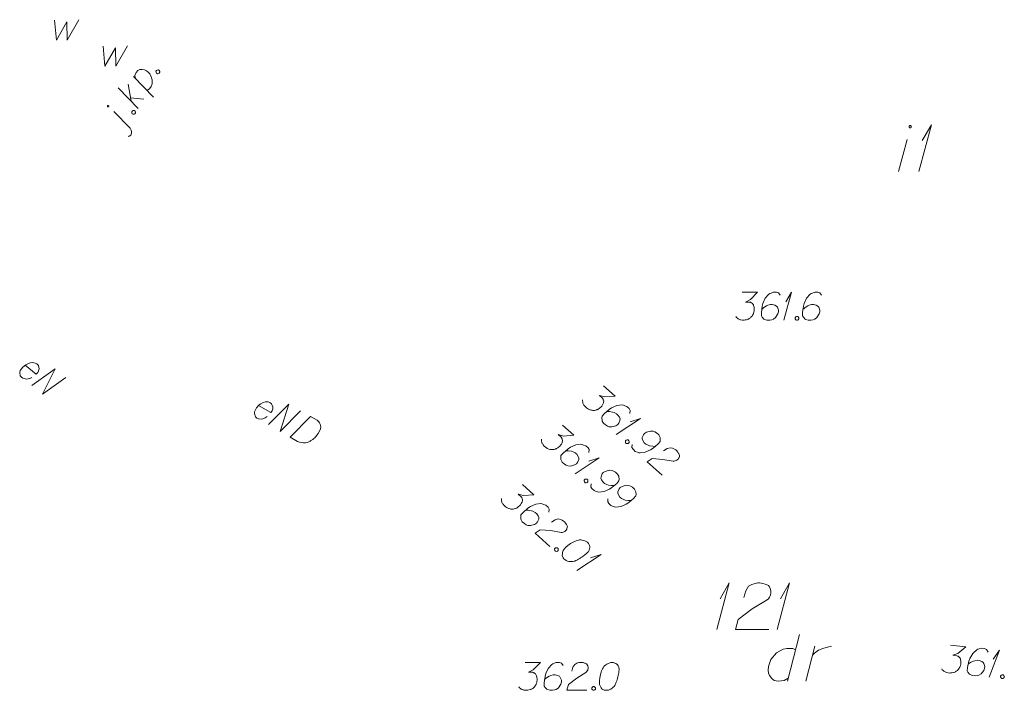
# Model space of a CAD drawing. Header units: millimetres. Extents: x 460 to 2266, y 622 to 2169.
# Tile 85 of 95: x 2197 to 2224, y 2082 to 2100. Entities that reach past the tile are written whole.
import ezdxf

# ---------------------------------------------------------------- set-up
doc = ezdxf.new("R2010")
doc.units = ezdxf.units.MM
doc.linetypes.add('PRZER1-1', pattern=[2, 1, -1])
doc.layers.add('#digitalizacja', color=7, linetype='Continuous', lineweight=18)
doc.layers.add('#skartowane', color=7, linetype='Continuous', lineweight=18)
for name, color, linetype, lineweight, true_color in [('GESBZO_O', 7, 'Continuous', 50, 0x0a0909), ('GESDZI_O', 7, 'Continuous', 18, 0x0a0909), ('GESUZY_O', 7, 'PRZER1-1', 18, 0x008000), ('GULENN_O', 1, 'Continuous', 18, 0xff0000), ('GUPWZA_O', 7, 'Continuous', 18, 0x0a0909)]:
    doc.layers.add(name, color=color, linetype=linetype, lineweight=lineweight, true_color=true_color)

# ---------------------------------------------------------------- blocks, each defined once
blk = doc.blocks.new('*U34')
at = {"layer": 'GESBZO_O', "color": 7, "linetype": 'ByBlock', "lineweight": 18}
blk.add_line((5555516.012, 5636442.443), (5555516.248, 5636443.299), dxfattribs=at)
at = {"layer": 'GESBZO_O', "color": 7, "linetype": 'ByBlock', "lineweight": 18, "flags": 128}
blk.add_lwpolyline([(5555516.358, 5636443.644), (5555516.357, 5636443.647), (5555516.357, 5636443.65), (5555516.356, 5636443.653), (5555516.355, 5636443.656), (5555516.353, 5636443.659), (5555516.352, 5636443.662), (5555516.35, 5636443.664), (5555516.347, 5636443.667), (5555516.345, 5636443.669), (5555516.342, 5636443.671), (5555516.339, 5636443.672), (5555516.336, 5636443.673), (5555516.333, 5636443.674), (5555516.33, 5636443.675), (5555516.327, 5636443.675), (5555516.323, 5636443.675), (5555516.32, 5636443.674), (5555516.317, 5636443.673), (5555516.314, 5636443.672), (5555516.311, 5636443.671), (5555516.308, 5636443.669), (5555516.306, 5636443.667), (5555516.303, 5636443.664), (5555516.301, 5636443.662), (5555516.3, 5636443.659), (5555516.298, 5636443.656), (5555516.297, 5636443.653), (5555516.296, 5636443.65), (5555516.296, 5636443.647), (5555516.295, 5636443.644), (5555516.296, 5636443.64), (5555516.296, 5636443.637), (5555516.297, 5636443.634), (5555516.298, 5636443.631), (5555516.3, 5636443.628), (5555516.301, 5636443.625), (5555516.303, 5636443.623), (5555516.306, 5636443.62), (5555516.308, 5636443.618), (5555516.311, 5636443.617), (5555516.314, 5636443.615), (5555516.317, 5636443.614), (5555516.32, 5636443.613), (5555516.323, 5636443.613), (5555516.327, 5636443.612), (5555516.33, 5636443.613), (5555516.333, 5636443.613), (5555516.336, 5636443.614), (5555516.339, 5636443.615), (5555516.342, 5636443.617), (5555516.345, 5636443.618), (5555516.347, 5636443.62), (5555516.35, 5636443.623), (5555516.352, 5636443.625), (5555516.353, 5636443.628), (5555516.355, 5636443.631), (5555516.356, 5636443.634), (5555516.357, 5636443.637), (5555516.357, 5636443.64), (5555516.358, 5636443.644)], dxfattribs=at)
blk = doc.blocks.new('*U35')
at = {"layer": 'GESBZO_O', "color": 7, "linetype": 'ByBlock', "lineweight": 18}
for q in [(5555516.563, 5636442.443), (5555516.651, 5636443.27)]:
    blk.add_line((5555516.897, 5636443.693), q, dxfattribs=at)
blk = doc.blocks.new('*U81')
at = {"layer": 'GESDZI_O', "color": 96, "linetype": 'ByBlock', "lineweight": 18}
for q in [(5555511.129, 5636430.125), (5555511.217, 5636430.952)]:
    blk.add_line((5555511.463, 5636431.375), q, dxfattribs=at)
blk = doc.blocks.new('*U82')
at = {"layer": 'GESDZI_O', "color": 96, "linetype": 'ByBlock', "lineweight": 18}
for q in [(5555512.752, 5636430.125), (5555512.841, 5636430.952)]:
    blk.add_line((5555513.087, 5636431.375), q, dxfattribs=at)
blk = doc.blocks.new('*U84')
at = {"layer": 'GESUZY_O', "color": 96, "linetype": 'ByBlock', "lineweight": 18, "true_color": 0x008000}
blk.add_line((5555513.353, 5636429.988), (5555513.028, 5636428.738), dxfattribs=at)
at = {"layer": 'GESUZY_O', "color": 96, "linetype": 'ByBlock', "lineweight": 18, "true_color": 0x008000, "flags": 128}
blk.add_lwpolyline([(5555513.244, 5636429.574), (5555513.175, 5636429.614), (5555513.008, 5636429.614), (5555512.91, 5636429.594), (5555512.733, 5636429.496), (5555512.585, 5636429.318), (5555512.516, 5636429.131), (5555512.506, 5636429.033), (5555512.516, 5636428.954), (5555512.546, 5636428.885), (5555512.605, 5636428.807), (5555512.674, 5636428.757), (5555512.782, 5636428.738), (5555512.86, 5636428.748), (5555512.939, 5636428.757), (5555513.048, 5636428.816)], dxfattribs=at)
blk = doc.blocks.new('*U85')
at = {"layer": 'GESUZY_O', "color": 96, "linetype": 'ByBlock', "lineweight": 18, "true_color": 0x008000}
blk.add_line((5555513.52, 5636428.738), (5555513.766, 5636429.673), dxfattribs=at)
at = {"layer": 'GESUZY_O', "color": 96, "linetype": 'ByBlock', "lineweight": 18, "true_color": 0x008000, "flags": 128}
blk.add_lwpolyline([(5555513.707, 5636429.446), (5555513.756, 5636429.486), (5555513.864, 5636429.564), (5555513.982, 5636429.614), (5555514.071, 5636429.643), (5555514.209, 5636429.673)], dxfattribs=at)
blk = doc.blocks.new('*U123')
at = {"layer": '#skartowane', "color": 7, "linetype": 'ByBlock', "lineweight": 18}
blk.add_line((5555495.365, 5636443.606), (5555494.924, 5636444.054), dxfattribs=at)
at = {"layer": '#skartowane', "color": 7, "linetype": 'ByBlock', "lineweight": 18, "flags": 128}
for points in [[(5555494.777, 5636444.212), (5555494.775, 5636444.213), (5555494.774, 5636444.213), (5555494.772, 5636444.214), (5555494.77, 5636444.214), (5555494.768, 5636444.214), (5555494.766, 5636444.214), (5555494.764, 5636444.214), (5555494.762, 5636444.213), (5555494.76, 5636444.213), (5555494.759, 5636444.212), (5555494.757, 5636444.211), (5555494.755, 5636444.21), (5555494.754, 5636444.208), (5555494.753, 5636444.207), (5555494.752, 5636444.205), (5555494.751, 5636444.203), (5555494.75, 5636444.202), (5555494.749, 5636444.2), (5555494.749, 5636444.198), (5555494.749, 5636444.196), (5555494.749, 5636444.194), (5555494.749, 5636444.192), (5555494.75, 5636444.19), (5555494.751, 5636444.188), (5555494.751, 5636444.187), (5555494.752, 5636444.185), (5555494.754, 5636444.183), (5555494.755, 5636444.182), (5555494.756, 5636444.181), (5555494.758, 5636444.18), (5555494.76, 5636444.179), (5555494.762, 5636444.178), (5555494.764, 5636444.177), (5555494.765, 5636444.177), (5555494.767, 5636444.177), (5555494.769, 5636444.177), (5555494.771, 5636444.177), (5555494.773, 5636444.178), (5555494.775, 5636444.178), (5555494.777, 5636444.179), (5555494.778, 5636444.18), (5555494.78, 5636444.182), (5555494.781, 5636444.183), (5555494.783, 5636444.184), (5555494.784, 5636444.186), (5555494.785, 5636444.188), (5555494.785, 5636444.19), (5555494.786, 5636444.192), (5555494.786, 5636444.193), (5555494.786, 5636444.195), (5555494.786, 5636444.197), (5555494.786, 5636444.199), (5555494.785, 5636444.201), (5555494.785, 5636444.203), (5555494.784, 5636444.205), (5555494.783, 5636444.206), (5555494.782, 5636444.208), (5555494.78, 5636444.209), (5555494.779, 5636444.211), (5555494.777, 5636444.212)], [(5555495.311, 5636443.377), (5555495.338, 5636443.388), (5555495.378, 5636443.42), (5555495.4, 5636443.468), (5555495.4, 5636443.503), (5555495.392, 5636443.548), (5555495.365, 5636443.606)]]:
    blk.add_lwpolyline(points, dxfattribs=at)
blk = doc.blocks.new('*U124')
at = {"layer": '#skartowane', "color": 7, "linetype": 'ByBlock', "lineweight": 18}
for p, q in [((5555495.576, 5636444.133), (5555495.035, 5636444.69)), ((5555495.384, 5636444.33), (5555495.312, 5636444.786)), ((5555495.37, 5636444.421), (5555495.727, 5636444.387))]:
    blk.add_line(p, q, dxfattribs=at)
blk = doc.blocks.new('*U125')
at = {"layer": '#skartowane', "color": 7, "linetype": 'ByBlock', "lineweight": 18}
blk.add_line((5555495.985, 5636444.439), (5555495.454, 5636444.99), dxfattribs=at)
at = {"layer": '#skartowane', "color": 7, "linetype": 'ByBlock', "lineweight": 18, "flags": 128}
blk.add_lwpolyline([(5555495.501, 5636444.941), (5555495.49, 5636445.016), (5555495.521, 5636445.101), (5555495.567, 5636445.156), (5555495.622, 5636445.178), (5555495.68, 5636445.185), (5555495.748, 5636445.172), (5555495.802, 5636445.146), (5555495.842, 5636445.109), (5555495.888, 5636445.061), (5555495.925, 5636444.984), (5555495.951, 5636444.9), (5555495.956, 5636444.793), (5555495.927, 5636444.721), (5555495.885, 5636444.664), (5555495.811, 5636444.619)], dxfattribs=at)
blk = doc.blocks.new('*U138')
at = {"layer": '#skartowane', "color": 7, "linetype": 'ByBlock', "lineweight": 18}
for q in [(5555512.934, 5636438.443), (5555512.987, 5636438.939)]:
    blk.add_line((5555513.135, 5636439.193), q, dxfattribs=at)
blk = doc.blocks.new('*U152')
at = {"layer": '#skartowane', "color": 7, "linetype": 'ByBlock', "lineweight": 18}
for q in [(5555518.45, 5636428.842), (5555518.554, 5636429.33)]:
    blk.add_line((5555518.727, 5636429.568), q, dxfattribs=at)
blk = doc.blocks.new('*U153')
at = {"layer": '#skartowane', "color": 7, "linetype": 'ByBlock', "lineweight": 18}
for q in [(5555507.369, 5636431.715), (5555507.738, 5636432.051)]:
    blk.add_line((5555508.017, 5636432.142), q, dxfattribs=at)
blk = doc.blocks.new('*U154')
at = {"layer": '#skartowane', "color": 7, "linetype": 'ByBlock', "lineweight": 18}
for q in [(5555507.319, 5636434.314), (5555507.689, 5636434.65)]:
    blk.add_line((5555507.968, 5636434.741), q, dxfattribs=at)
blk = doc.blocks.new('*U155')
at = {"layer": '#skartowane', "color": 7, "linetype": 'ByBlock', "lineweight": 18}
for q in [(5555508.427, 5636435.369), (5555508.796, 5636435.705)]:
    blk.add_line((5555509.075, 5636435.796), q, dxfattribs=at)

msp = doc.modelspace()

# ---------------------------------------------------------------- linework, layer by layer
at = {"layer": '#digitalizacja', "color": 1, "linetype": 'Continuous', "lineweight": 18, "flags": 128}
for points in [[(2203.68, 2089.522), (2204.008, 2089.334), (2204.042, 2089.382), (2204.058, 2089.434), (2204.064, 2089.492), (2204.029, 2089.573), (2203.981, 2089.608), (2203.934, 2089.621), (2203.86, 2089.623), (2203.803, 2089.607), (2203.74, 2089.568), (2203.696, 2089.539), (2203.626, 2089.464), (2203.594, 2089.407), (2203.572, 2089.358), (2203.564, 2089.309), (2203.594, 2089.217), (2203.632, 2089.188), (2203.676, 2089.17), (2203.681, 2089.167), (2203.765, 2089.16), (2203.821, 2089.175), (2203.851, 2089.192), (2203.859, 2089.194), (2203.911, 2089.226)], [(2203.944, 2089.009), (2204.491, 2089.561), (2204.262, 2088.827), (2204.809, 2089.379)], [(2205.075, 2089.226), (2205.25, 2089.126), (2205.282, 2089.101), (2205.295, 2089.087), (2205.315, 2089.062), (2205.324, 2089.043), (2205.334, 2089.024), (2205.345, 2088.983), (2205.348, 2088.954), (2205.345, 2088.888), (2205.28, 2088.775), (2205.246, 2088.727), (2205.226, 2088.704), (2205.206, 2088.682), (2205.186, 2088.659), (2205.161, 2088.639), (2205.133, 2088.614), (2205.086, 2088.58), (2205.065, 2088.565), (2204.991, 2088.532), (2204.938, 2088.522), (2204.882, 2088.52), (2204.824, 2088.526), (2204.777, 2088.539), (2204.728, 2088.56), (2204.528, 2088.675), (2205.075, 2089.226)]]:
    msp.add_lwpolyline(points, dxfattribs=at)
at = {"layer": '#skartowane', "color": 7, "linetype": 'Continuous', "lineweight": 18, "flags": 128}
for points in [[(2200.92, 2098.51), (2200.935, 2098.536), (2200.954, 2098.545), (2200.984, 2098.548), (2201.009, 2098.533), (2201.02, 2098.505), (2201.021, 2098.484), (2201.006, 2098.459), (2200.987, 2098.45), (2200.958, 2098.446), (2200.932, 2098.462), (2200.921, 2098.489), (2200.92, 2098.51)], [(2200.27, 2097.42), (2200.285, 2097.445), (2200.304, 2097.454), (2200.334, 2097.457), (2200.359, 2097.442), (2200.37, 2097.415), (2200.371, 2097.394), (2200.356, 2097.368), (2200.337, 2097.359), (2200.308, 2097.356), (2200.282, 2097.371), (2200.271, 2097.398), (2200.27, 2097.42)], [(2216.677, 2092.57), (2217.09, 2092.57), (2216.896, 2092.37), (2216.766, 2092.305), (2216.872, 2092.305), (2216.896, 2092.299), (2216.907, 2092.293), (2216.919, 2092.287), (2216.931, 2092.281), (2216.955, 2092.263), (2216.966, 2092.245), (2216.978, 2092.228), (2216.984, 2092.21), (2216.996, 2092.169), (2217.002, 2092.133), (2217.002, 2092.116), (2217.002, 2092.092), (2216.996, 2092.057), (2216.99, 2092.033), (2216.984, 2092.009), (2216.978, 2091.992), (2216.972, 2091.98), (2216.966, 2091.968), (2216.961, 2091.956), (2216.949, 2091.938), (2216.931, 2091.915), (2216.913, 2091.897), (2216.901, 2091.885), (2216.884, 2091.873), (2216.866, 2091.862), (2216.842, 2091.85), (2216.831, 2091.844), (2216.789, 2091.832), (2216.754, 2091.826), (2216.73, 2091.82), (2216.689, 2091.82), (2216.642, 2091.826), (2216.624, 2091.832), (2216.606, 2091.838), (2216.588, 2091.844), (2216.571, 2091.856), (2216.553, 2091.868), (2216.524, 2091.891), (2216.506, 2091.915)], [(2217.699, 2092.488), (2217.651, 2092.553), (2217.598, 2092.57), (2217.516, 2092.57), (2217.457, 2092.547), (2217.421, 2092.535), (2217.392, 2092.517), (2217.297, 2092.411), (2217.232, 2092.269), (2217.214, 2092.192), (2217.191, 2092.021), (2217.191, 2091.933), (2217.214, 2091.897), (2217.262, 2091.85), (2217.279, 2091.838), (2217.338, 2091.82), (2217.415, 2091.82), (2217.474, 2091.832), (2217.516, 2091.844), (2217.575, 2091.891), (2217.634, 2091.986), (2217.651, 2092.045), (2217.651, 2092.092), (2217.622, 2092.169), (2217.598, 2092.198), (2217.557, 2092.222), (2217.486, 2092.24), (2217.433, 2092.24), (2217.368, 2092.222), (2217.327, 2092.204), (2217.256, 2092.157), (2217.22, 2092.127), (2217.203, 2092.11)], [(2218.809, 2092.488), (2218.761, 2092.553), (2218.708, 2092.57), (2218.626, 2092.57), (2218.567, 2092.547), (2218.531, 2092.535), (2218.502, 2092.517), (2218.407, 2092.411), (2218.342, 2092.269), (2218.324, 2092.192), (2218.301, 2092.021), (2218.301, 2091.933), (2218.324, 2091.897), (2218.372, 2091.85), (2218.389, 2091.838), (2218.449, 2091.82), (2218.525, 2091.82), (2218.584, 2091.832), (2218.626, 2091.844), (2218.685, 2091.891), (2218.744, 2091.986), (2218.761, 2092.045), (2218.761, 2092.092), (2218.732, 2092.169), (2218.708, 2092.198), (2218.667, 2092.222), (2218.596, 2092.24), (2218.543, 2092.24), (2218.478, 2092.222), (2218.437, 2092.204), (2218.366, 2092.157), (2218.33, 2092.127), (2218.313, 2092.11)], [(2218.136, 2091.921), (2218.165, 2091.921), (2218.183, 2091.909), (2218.201, 2091.885), (2218.201, 2091.856), (2218.183, 2091.832), (2218.165, 2091.82), (2218.136, 2091.82), (2218.118, 2091.832), (2218.1, 2091.856), (2218.1, 2091.885), (2218.118, 2091.909), (2218.136, 2091.921)], [(2212.952, 2090.053), (2213.261, 2089.778), (2212.982, 2089.757), (2212.841, 2089.795), (2212.921, 2089.724), (2212.935, 2089.704), (2212.939, 2089.692), (2212.944, 2089.68), (2212.949, 2089.668), (2212.955, 2089.639), (2212.952, 2089.618), (2212.949, 2089.597), (2212.942, 2089.579), (2212.923, 2089.541), (2212.904, 2089.51), (2212.892, 2089.497), (2212.877, 2089.479), (2212.849, 2089.457), (2212.828, 2089.443), (2212.808, 2089.429), (2212.792, 2089.42), (2212.78, 2089.415), (2212.768, 2089.41), (2212.755, 2089.405), (2212.735, 2089.4), (2212.706, 2089.394), (2212.681, 2089.393), (2212.664, 2089.392), (2212.643, 2089.395), (2212.622, 2089.397), (2212.597, 2089.404), (2212.584, 2089.408), (2212.545, 2089.426), (2212.515, 2089.446), (2212.493, 2089.457), (2212.462, 2089.484), (2212.431, 2089.52), (2212.421, 2089.536), (2212.412, 2089.553), (2212.403, 2089.569), (2212.397, 2089.589), (2212.392, 2089.61), (2212.386, 2089.647), (2212.388, 2089.677)], [(2213.66, 2089.312), (2213.668, 2089.392), (2213.64, 2089.44), (2213.578, 2089.495), (2213.519, 2089.517), (2213.484, 2089.532), (2213.45, 2089.538), (2213.309, 2089.521), (2213.166, 2089.459), (2213.102, 2089.413), (2212.971, 2089.301), (2212.912, 2089.235), (2212.906, 2089.192), (2212.91, 2089.126), (2212.915, 2089.105), (2212.948, 2089.053), (2213.005, 2089.002), (2213.057, 2088.971), (2213.096, 2088.953), (2213.171, 2088.949), (2213.278, 2088.98), (2213.33, 2089.012), (2213.362, 2089.048), (2213.391, 2089.125), (2213.393, 2089.162), (2213.378, 2089.207), (2213.336, 2089.268), (2213.297, 2089.303), (2213.236, 2089.333), (2213.194, 2089.347), (2213.109, 2089.359), (2213.063, 2089.361), (2213.038, 2089.359)], [(2211.844, 2088.998), (2212.153, 2088.723), (2211.874, 2088.702), (2211.734, 2088.74), (2211.813, 2088.67), (2211.827, 2088.65), (2211.832, 2088.637), (2211.837, 2088.625), (2211.842, 2088.613), (2211.848, 2088.584), (2211.845, 2088.563), (2211.842, 2088.542), (2211.834, 2088.524), (2211.816, 2088.486), (2211.797, 2088.455), (2211.785, 2088.442), (2211.769, 2088.424), (2211.741, 2088.402), (2211.721, 2088.388), (2211.701, 2088.374), (2211.685, 2088.365), (2211.672, 2088.36), (2211.66, 2088.355), (2211.648, 2088.35), (2211.627, 2088.345), (2211.598, 2088.339), (2211.573, 2088.338), (2211.557, 2088.337), (2211.536, 2088.34), (2211.515, 2088.343), (2211.489, 2088.35), (2211.476, 2088.353), (2211.437, 2088.372), (2211.407, 2088.391), (2211.386, 2088.402), (2211.355, 2088.429), (2211.323, 2088.465), (2211.314, 2088.481), (2211.305, 2088.498), (2211.295, 2088.514), (2211.29, 2088.534), (2211.285, 2088.555), (2211.278, 2088.592), (2211.281, 2088.622)], [(2213.722, 2088.475), (2213.714, 2088.395), (2213.742, 2088.346), (2213.803, 2088.291), (2213.863, 2088.27), (2213.898, 2088.255), (2213.931, 2088.249), (2214.073, 2088.265), (2214.215, 2088.328), (2214.28, 2088.374), (2214.411, 2088.486), (2214.47, 2088.552), (2214.476, 2088.594), (2214.472, 2088.661), (2214.467, 2088.681), (2214.434, 2088.734), (2214.377, 2088.785), (2214.325, 2088.815), (2214.286, 2088.834), (2214.211, 2088.838), (2214.104, 2088.807), (2214.051, 2088.774), (2214.02, 2088.739), (2213.991, 2088.662), (2213.989, 2088.624), (2214.004, 2088.579), (2214.045, 2088.519), (2214.085, 2088.483), (2214.145, 2088.454), (2214.188, 2088.439), (2214.272, 2088.427), (2214.318, 2088.426), (2214.343, 2088.427)], [(2213.61, 2088.598), (2213.632, 2088.578), (2213.637, 2088.558), (2213.635, 2088.528), (2213.615, 2088.506), (2213.586, 2088.5), (2213.565, 2088.503), (2213.543, 2088.523), (2213.538, 2088.543), (2213.54, 2088.573), (2213.56, 2088.595), (2213.589, 2088.601), (2213.61, 2088.598)], [(2212.553, 2088.257), (2212.56, 2088.337), (2212.533, 2088.385), (2212.471, 2088.44), (2212.411, 2088.462), (2212.377, 2088.477), (2212.343, 2088.483), (2212.202, 2088.466), (2212.059, 2088.404), (2211.995, 2088.358), (2211.863, 2088.246), (2211.804, 2088.18), (2211.798, 2088.138), (2211.802, 2088.071), (2211.808, 2088.05), (2211.84, 2087.998), (2211.897, 2087.947), (2211.949, 2087.916), (2211.988, 2087.898), (2212.064, 2087.894), (2212.171, 2087.925), (2212.223, 2087.957), (2212.254, 2087.993), (2212.283, 2088.07), (2212.285, 2088.107), (2212.27, 2088.153), (2212.229, 2088.213), (2212.189, 2088.248), (2212.129, 2088.278), (2212.086, 2088.292), (2212.002, 2088.304), (2211.956, 2088.306), (2211.931, 2088.304)], [(2214.564, 2088.302), (2214.661, 2088.367), (2214.743, 2088.388), (2214.802, 2088.375), (2214.854, 2088.353), (2214.889, 2088.33), (2214.911, 2088.31), (2214.946, 2088.27), (2214.965, 2088.238), (2214.974, 2088.222), (2214.989, 2088.185), (2214.987, 2088.156), (2214.98, 2088.13), (2214.972, 2088.113), (2214.961, 2088.091), (2214.942, 2088.069), (2214.917, 2088.051), (2214.901, 2088.042), (2214.877, 2088.032), (2214.848, 2088.026), (2214.823, 2088.025), (2214.544, 2088.075), (2214.258, 2088.1), (2214.121, 2088.009), (2214.523, 2087.652)], [(2212.614, 2087.42), (2212.606, 2087.34), (2212.634, 2087.291), (2212.696, 2087.236), (2212.756, 2087.215), (2212.79, 2087.2), (2212.824, 2087.194), (2212.965, 2087.21), (2213.108, 2087.273), (2213.172, 2087.319), (2213.304, 2087.431), (2213.362, 2087.497), (2213.368, 2087.539), (2213.364, 2087.606), (2213.359, 2087.627), (2213.327, 2087.679), (2213.269, 2087.73), (2213.217, 2087.761), (2213.179, 2087.779), (2213.103, 2087.783), (2212.996, 2087.752), (2212.944, 2087.719), (2212.912, 2087.684), (2212.883, 2087.607), (2212.881, 2087.569), (2212.897, 2087.524), (2212.938, 2087.464), (2212.977, 2087.429), (2213.038, 2087.399), (2213.08, 2087.384), (2213.165, 2087.373), (2213.211, 2087.371), (2213.236, 2087.373)], [(2212.502, 2087.543), (2212.524, 2087.523), (2212.53, 2087.503), (2212.527, 2087.473), (2212.508, 2087.451), (2212.479, 2087.445), (2212.458, 2087.448), (2212.436, 2087.468), (2212.43, 2087.489), (2212.433, 2087.518), (2212.452, 2087.54), (2212.481, 2087.546), (2212.502, 2087.543)], [(2210.769, 2087.399), (2211.078, 2087.125), (2210.799, 2087.104), (2210.658, 2087.142), (2210.738, 2087.071), (2210.751, 2087.051), (2210.756, 2087.039), (2210.761, 2087.027), (2210.766, 2087.014), (2210.772, 2086.986), (2210.769, 2086.964), (2210.766, 2086.943), (2210.759, 2086.926), (2210.74, 2086.887), (2210.721, 2086.857), (2210.709, 2086.844), (2210.693, 2086.826), (2210.666, 2086.804), (2210.645, 2086.79), (2210.625, 2086.776), (2210.609, 2086.767), (2210.597, 2086.762), (2210.585, 2086.757), (2210.572, 2086.752), (2210.552, 2086.747), (2210.523, 2086.741), (2210.498, 2086.739), (2210.481, 2086.738), (2210.46, 2086.741), (2210.439, 2086.744), (2210.413, 2086.751), (2210.401, 2086.755), (2210.362, 2086.773), (2210.332, 2086.792), (2210.31, 2086.804), (2210.279, 2086.831), (2210.248, 2086.867), (2210.238, 2086.883), (2210.229, 2086.899), (2210.22, 2086.916), (2210.214, 2086.936), (2210.209, 2086.957), (2210.203, 2086.994), (2210.205, 2087.023)], [(2213.068, 2087.016), (2213.061, 2086.936), (2213.089, 2086.887), (2213.15, 2086.832), (2213.21, 2086.811), (2213.244, 2086.796), (2213.278, 2086.79), (2213.42, 2086.806), (2213.562, 2086.869), (2213.627, 2086.914), (2213.758, 2087.027), (2213.817, 2087.093), (2213.823, 2087.135), (2213.819, 2087.202), (2213.813, 2087.222), (2213.781, 2087.275), (2213.724, 2087.326), (2213.672, 2087.356), (2213.633, 2087.375), (2213.558, 2087.379), (2213.451, 2087.348), (2213.398, 2087.315), (2213.367, 2087.28), (2213.338, 2087.203), (2213.336, 2087.165), (2213.351, 2087.12), (2213.392, 2087.06), (2213.432, 2087.024), (2213.492, 2086.994), (2213.535, 2086.98), (2213.619, 2086.968), (2213.665, 2086.967), (2213.69, 2086.968)], [(2211.477, 2086.659), (2211.485, 2086.739), (2211.457, 2086.787), (2211.395, 2086.842), (2211.335, 2086.864), (2211.301, 2086.878), (2211.267, 2086.885), (2211.126, 2086.868), (2210.983, 2086.805), (2210.919, 2086.76), (2210.788, 2086.648), (2210.729, 2086.581), (2210.723, 2086.539), (2210.727, 2086.473), (2210.732, 2086.452), (2210.764, 2086.399), (2210.822, 2086.348), (2210.874, 2086.318), (2210.913, 2086.299), (2210.988, 2086.295), (2211.095, 2086.327), (2211.147, 2086.359), (2211.179, 2086.394), (2211.208, 2086.471), (2211.21, 2086.509), (2211.195, 2086.554), (2211.153, 2086.615), (2211.114, 2086.65), (2211.053, 2086.68), (2211.011, 2086.694), (2210.926, 2086.706), (2210.88, 2086.707), (2210.855, 2086.706)], [(2211.552, 2086.387), (2211.648, 2086.451), (2211.73, 2086.473), (2211.79, 2086.459), (2211.841, 2086.437), (2211.876, 2086.414), (2211.898, 2086.395), (2211.934, 2086.355), (2211.953, 2086.323), (2211.962, 2086.306), (2211.977, 2086.27), (2211.974, 2086.24), (2211.967, 2086.215), (2211.96, 2086.198), (2211.949, 2086.176), (2211.929, 2086.154), (2211.905, 2086.136), (2211.889, 2086.126), (2211.864, 2086.117), (2211.835, 2086.111), (2211.81, 2086.109), (2211.531, 2086.16), (2211.245, 2086.185), (2211.109, 2086.093), (2211.51, 2085.736)], [(2212.525, 2085.837), (2212.516, 2085.845), (2212.485, 2085.864), (2212.464, 2085.876), (2212.447, 2085.883), (2212.417, 2085.894), (2212.379, 2085.904), (2212.345, 2085.911), (2212.307, 2085.913), (2212.278, 2085.907), (2212.245, 2085.896), (2212.212, 2085.886), (2212.176, 2085.871), (2212.151, 2085.862), (2212.119, 2085.843), (2212.066, 2085.811), (2211.994, 2085.756), (2211.938, 2085.711), (2211.895, 2085.663), (2211.868, 2085.623), (2211.85, 2085.568), (2211.844, 2085.534), (2211.842, 2085.488), (2211.853, 2085.447), (2211.863, 2085.431), (2211.885, 2085.403), (2211.907, 2085.383), (2211.946, 2085.356), (2211.985, 2085.337), (2212.019, 2085.331), (2212.069, 2085.326), (2212.095, 2085.327), (2212.128, 2085.329), (2212.157, 2085.335), (2212.177, 2085.34), (2212.206, 2085.354), (2212.218, 2085.359), (2212.247, 2085.374), (2212.279, 2085.392), (2212.311, 2085.411), (2212.331, 2085.425), (2212.348, 2085.434), (2212.368, 2085.448), (2212.412, 2085.479), (2212.436, 2085.498), (2212.46, 2085.516), (2212.492, 2085.543), (2212.532, 2085.579), (2212.543, 2085.592), (2212.555, 2085.613), (2212.566, 2085.635), (2212.576, 2085.673), (2212.579, 2085.703), (2212.577, 2085.728), (2212.571, 2085.756), (2212.562, 2085.781), (2212.552, 2085.797), (2212.543, 2085.813), (2212.525, 2085.837)], [(2211.705, 2085.697), (2211.727, 2085.678), (2211.732, 2085.657), (2211.73, 2085.628), (2211.71, 2085.606), (2211.681, 2085.6), (2211.66, 2085.603), (2211.638, 2085.622), (2211.633, 2085.643), (2211.635, 2085.672), (2211.655, 2085.695), (2211.684, 2085.7), (2211.705, 2085.697)], [(2222.277, 2083.081), (2222.688, 2083.039), (2222.473, 2082.859), (2222.337, 2082.808), (2222.443, 2082.797), (2222.466, 2082.788), (2222.477, 2082.781), (2222.488, 2082.774), (2222.499, 2082.767), (2222.521, 2082.747), (2222.531, 2082.728), (2222.541, 2082.709), (2222.545, 2082.691), (2222.552, 2082.649), (2222.555, 2082.613), (2222.553, 2082.595), (2222.55, 2082.572), (2222.541, 2082.537), (2222.533, 2082.514), (2222.524, 2082.491), (2222.517, 2082.475), (2222.51, 2082.463), (2222.502, 2082.452), (2222.495, 2082.441), (2222.482, 2082.425), (2222.462, 2082.403), (2222.442, 2082.387), (2222.429, 2082.377), (2222.41, 2082.367), (2222.392, 2082.357), (2222.367, 2082.348), (2222.355, 2082.343), (2222.312, 2082.335), (2222.276, 2082.333), (2222.252, 2082.33), (2222.211, 2082.334), (2222.165, 2082.345), (2222.148, 2082.352), (2222.131, 2082.36), (2222.114, 2082.368), (2222.097, 2082.381), (2222.081, 2082.395), (2222.054, 2082.421), (2222.039, 2082.447)], [(2223.284, 2082.894), (2223.244, 2082.963), (2223.193, 2082.986), (2223.111, 2082.995), (2223.05, 2082.977), (2223.013, 2082.969), (2222.982, 2082.955), (2222.877, 2082.859), (2222.798, 2082.724), (2222.772, 2082.65), (2222.731, 2082.482), (2222.722, 2082.394), (2222.742, 2082.356), (2222.784, 2082.304), (2222.8, 2082.291), (2222.857, 2082.267), (2222.934, 2082.259), (2222.994, 2082.265), (2223.036, 2082.272), (2223.1, 2082.313), (2223.168, 2082.401), (2223.192, 2082.458), (2223.197, 2082.505), (2223.175, 2082.584), (2223.155, 2082.616), (2223.116, 2082.644), (2223.047, 2082.669), (2222.994, 2082.674), (2222.928, 2082.663), (2222.885, 2082.65), (2222.81, 2082.61), (2222.771, 2082.585), (2222.752, 2082.569)], [(2210.841, 2082.616), (2211.255, 2082.616), (2211.06, 2082.415), (2210.93, 2082.35), (2211.036, 2082.35), (2211.06, 2082.344), (2211.071, 2082.338), (2211.083, 2082.332), (2211.095, 2082.326), (2211.119, 2082.309), (2211.131, 2082.291), (2211.142, 2082.273), (2211.148, 2082.256), (2211.16, 2082.214), (2211.166, 2082.179), (2211.166, 2082.161), (2211.166, 2082.137), (2211.16, 2082.102), (2211.154, 2082.078), (2211.148, 2082.055), (2211.142, 2082.037), (2211.136, 2082.025), (2211.131, 2082.014), (2211.125, 2082.002), (2211.113, 2081.984), (2211.095, 2081.96), (2211.077, 2081.943), (2211.066, 2081.931), (2211.048, 2081.919), (2211.03, 2081.907), (2211.007, 2081.895), (2210.995, 2081.889), (2210.953, 2081.878), (2210.918, 2081.872), (2210.894, 2081.866), (2210.853, 2081.866), (2210.806, 2081.872), (2210.788, 2081.878), (2210.77, 2081.884), (2210.753, 2081.889), (2210.735, 2081.901), (2210.717, 2081.913), (2210.688, 2081.937), (2210.67, 2081.96)], [(2211.863, 2082.533), (2211.816, 2082.598), (2211.762, 2082.616), (2211.68, 2082.616), (2211.621, 2082.592), (2211.585, 2082.58), (2211.556, 2082.563), (2211.461, 2082.456), (2211.396, 2082.315), (2211.379, 2082.238), (2211.355, 2082.067), (2211.355, 2081.978), (2211.379, 2081.943), (2211.426, 2081.895), (2211.444, 2081.884), (2211.503, 2081.866), (2211.579, 2081.866), (2211.638, 2081.878), (2211.68, 2081.889), (2211.739, 2081.937), (2211.798, 2082.031), (2211.816, 2082.09), (2211.816, 2082.137), (2211.786, 2082.214), (2211.762, 2082.244), (2211.721, 2082.267), (2211.65, 2082.285), (2211.597, 2082.285), (2211.532, 2082.267), (2211.491, 2082.25), (2211.42, 2082.202), (2211.384, 2082.173), (2211.367, 2082.155)], [(2212.099, 2082.38), (2212.128, 2082.492), (2212.176, 2082.563), (2212.229, 2082.592), (2212.282, 2082.61), (2212.323, 2082.616), (2212.353, 2082.616), (2212.406, 2082.61), (2212.441, 2082.598), (2212.459, 2082.592), (2212.495, 2082.574), (2212.512, 2082.551), (2212.524, 2082.527), (2212.53, 2082.51), (2212.536, 2082.486), (2212.536, 2082.456), (2212.53, 2082.427), (2212.524, 2082.409), (2212.512, 2082.386), (2212.495, 2082.362), (2212.477, 2082.344), (2212.235, 2082.197), (2212.004, 2082.025), (2211.963, 2081.866), (2212.501, 2081.866)], [(2213.191, 2082.616), (2213.18, 2082.616), (2213.144, 2082.61), (2213.121, 2082.604), (2213.103, 2082.598), (2213.073, 2082.586), (2213.038, 2082.569), (2213.008, 2082.551), (2212.979, 2082.527), (2212.961, 2082.504), (2212.943, 2082.474), (2212.926, 2082.445), (2212.908, 2082.409), (2212.896, 2082.386), (2212.884, 2082.35), (2212.867, 2082.291), (2212.849, 2082.202), (2212.837, 2082.132), (2212.837, 2082.067), (2212.843, 2082.019), (2212.867, 2081.966), (2212.884, 2081.937), (2212.914, 2081.901), (2212.949, 2081.878), (2212.967, 2081.872), (2213.002, 2081.866), (2213.032, 2081.866), (2213.079, 2081.872), (2213.121, 2081.884), (2213.15, 2081.901), (2213.191, 2081.931), (2213.209, 2081.949), (2213.233, 2081.972), (2213.25, 2081.996), (2213.262, 2082.014), (2213.274, 2082.043), (2213.28, 2082.055), (2213.292, 2082.084), (2213.304, 2082.12), (2213.315, 2082.155), (2213.321, 2082.179), (2213.327, 2082.197), (2213.333, 2082.22), (2213.345, 2082.273), (2213.351, 2082.303), (2213.357, 2082.332), (2213.363, 2082.374), (2213.369, 2082.427), (2213.369, 2082.445), (2213.363, 2082.468), (2213.357, 2082.492), (2213.339, 2082.527), (2213.321, 2082.551), (2213.304, 2082.569), (2213.28, 2082.586), (2213.256, 2082.598), (2213.239, 2082.604), (2213.221, 2082.61), (2213.191, 2082.616)], [(2223.66, 2082.285), (2223.69, 2082.282), (2223.706, 2082.268), (2223.721, 2082.243), (2223.718, 2082.213), (2223.698, 2082.192), (2223.679, 2082.182), (2223.65, 2082.185), (2223.634, 2082.198), (2223.618, 2082.224), (2223.622, 2082.253), (2223.642, 2082.275), (2223.66, 2082.285)], [(2212.672, 2081.966), (2212.701, 2081.966), (2212.719, 2081.954), (2212.737, 2081.931), (2212.737, 2081.901), (2212.719, 2081.878), (2212.701, 2081.866), (2212.672, 2081.866), (2212.654, 2081.878), (2212.636, 2081.901), (2212.636, 2081.931), (2212.654, 2081.954), (2212.672, 2081.966)]]:
    msp.add_lwpolyline(points, dxfattribs=at)
at = {"layer": 'GESDZI_O', "color": 96, "linetype": 'Continuous', "lineweight": 18, "flags": 128}
msp.add_lwpolyline([(2216.722, 2084.358), (2216.771, 2084.545), (2216.85, 2084.663), (2216.938, 2084.713), (2217.027, 2084.742), (2217.096, 2084.752), (2217.145, 2084.752), (2217.234, 2084.742), (2217.293, 2084.722), (2217.322, 2084.713), (2217.381, 2084.683), (2217.411, 2084.644), (2217.43, 2084.604), (2217.44, 2084.575), (2217.45, 2084.536), (2217.45, 2084.486), (2217.44, 2084.437), (2217.43, 2084.407), (2217.411, 2084.368), (2217.381, 2084.329), (2217.352, 2084.299), (2216.948, 2084.053), (2216.564, 2083.768), (2216.495, 2083.502), (2217.391, 2083.502)], dxfattribs=at)
at = {"layer": 'GULENN_O', "color": 1, "linetype": 'Continuous', "lineweight": 18, "flags": 128}
for points in [[(2197.406, 2090.607), (2197.699, 2090.368), (2197.741, 2090.41), (2197.765, 2090.458), (2197.78, 2090.514), (2197.759, 2090.6), (2197.717, 2090.642), (2197.673, 2090.663), (2197.601, 2090.677), (2197.542, 2090.671), (2197.474, 2090.643), (2197.426, 2090.622), (2197.344, 2090.559), (2197.303, 2090.509), (2197.274, 2090.464), (2197.257, 2090.416), (2197.271, 2090.321), (2197.304, 2090.286), (2197.344, 2090.261), (2197.349, 2090.257), (2197.431, 2090.236), (2197.489, 2090.242), (2197.521, 2090.254), (2197.529, 2090.254), (2197.586, 2090.277)], [(2197.583, 2090.058), (2198.213, 2090.511), (2197.866, 2089.826), (2198.496, 2090.28)]]:
    msp.add_lwpolyline(points, dxfattribs=at)
at = {"layer": 'GUPWZA_O', "color": 7, "linetype": 'Continuous', "lineweight": 18, "flags": 128}
for points in [[(2198.196, 2099.886), (2198.243, 2099.349), (2198.526, 2099.839), (2198.532, 2099.349), (2198.845, 2099.898)], [(2199.503, 2099.186), (2199.55, 2098.648), (2199.834, 2099.139), (2199.839, 2098.648), (2200.152, 2099.198)]]:
    msp.add_lwpolyline(points, dxfattribs=at)

# ---------------------------------------------------------------- block references
at = {"layer": '#skartowane', "color": 7, "linetype": 'Continuous', "lineweight": 18}
for name in ['*U125', '*U124', '*U123', '*U138', '*U155', '*U154', '*U153', '*U152']:
    msp.add_blockref(name, (-5553295.135, -5634346.623), dxfattribs=at)
at = {"layer": 'GESBZO_O', "color": 7, "linetype": 'Continuous', "lineweight": 18}
for name in ['*U34', '*U35']:
    msp.add_blockref(name, (-5553295.135, -5634346.623), dxfattribs=at)
at = {"layer": 'GESDZI_O', "color": 96, "linetype": 'Continuous', "lineweight": 18}
for name in ['*U81', '*U82']:
    msp.add_blockref(name, (-5553295.135, -5634346.623), dxfattribs=at)
at = {"layer": 'GESUZY_O', "color": 96, "linetype": 'Continuous', "lineweight": 18, "true_color": 0x008000}
for name in ['*U84', '*U85']:
    msp.add_blockref(name, (-5553295.135, -5634346.623), dxfattribs=at)

doc.saveas('drawing.dxf')
